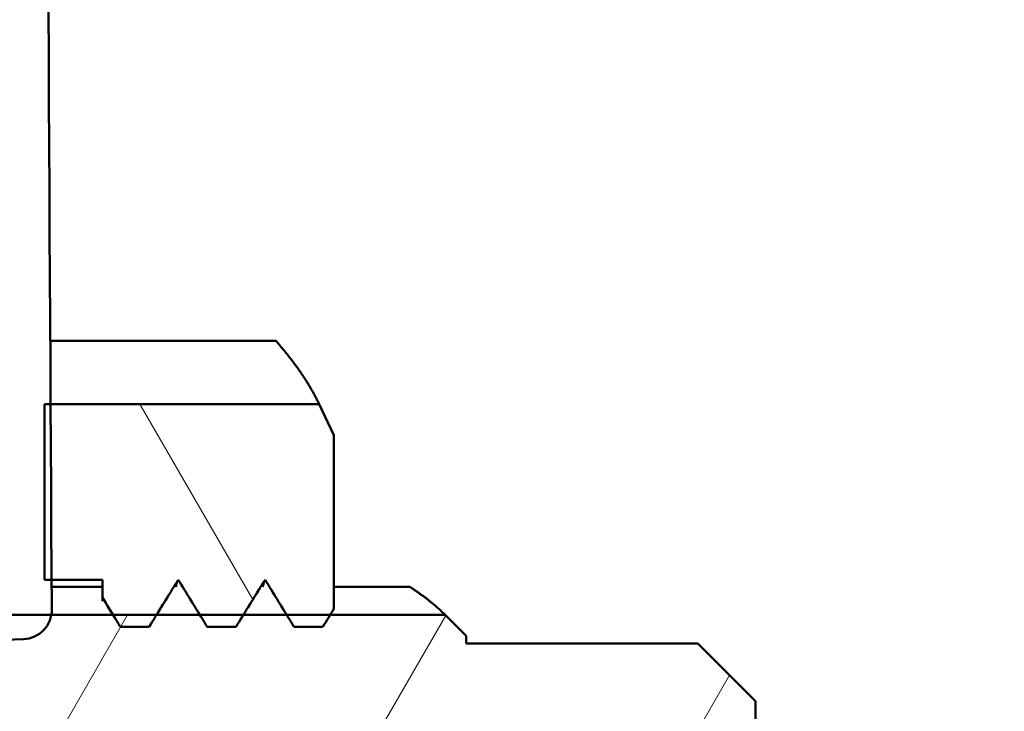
# Model space of a CAD drawing. Header units: inches. Extents: x 0.2 to 50.9, y 0.9 to 32.1.
# Tile 26 of 95: x 27.486 to 28.155, y 20.668 to 21.139. Entities that reach past the tile are written whole.
import ezdxf

# ---------------------------------------------------------------- set-up
doc = ezdxf.new("R2010")
doc.units = ezdxf.units.IN
doc.header["$LTSCALE"] = 1.5
doc.header["$MEASUREMENT"] = 0
doc.layers.add('Hatch (ANSI)', color=7, linetype='Continuous', lineweight=18)
doc.layers.add('Visible (ANSI)', color=7, linetype='Continuous', lineweight=50)

msp = doc.modelspace()

# ---------------------------------------------------------------- hatches: boundary and pattern name
at = {"layer": 'Hatch (ANSI)'}
h = msp.add_hatch(dxfattribs=at)
h.set_pattern_fill('ANSI31', color=256, scale=1.5, angle=105.0002, style=0)
edge = h.paths.add_edge_path()
edge.add_line((27.80123, 20.51951), (27.80123, 20.52148))
edge.add_line((27.80123, 20.52148), (27.80123, 20.56676))
edge.add_line((27.80123, 20.56676), (27.82485, 20.57857))
edge.add_line((27.82485, 20.57857), (27.80123, 20.59038))
edge.add_line((27.80123, 20.59038), (27.80123, 20.63959))
edge.add_line((27.80123, 20.63959), (27.72641, 20.63959))
edge.add_line((27.72641, 20.63959), (27.09258, 20.63959))
edge.add_ellipse((30.2264, 20.32464), major_axis=(0.31495, 3.13382), ratio=1, start_angle=88.01658, end_angle=90, ccw=False)
edge.add_line((27.10536, 20.74787), (26.79137, 20.74787))
edge.add_line((26.79137, 20.74787), (26.79137, 21.00377))
edge.add_line((26.79137, 21.00377), (27.15088, 21.00377))
edge.add_ellipse((30.2264, 20.32464), major_axis=(0.67913, 3.07552), ratio=1, start_angle=89.77181, end_angle=90, ccw=False)
edge.add_ellipse((27.07679, 21.0333), major_axis=(0.01728, 0.07682), ratio=1, start_angle=270, end_angle=372.68038)
edge.add_line((27.07679, 21.11204), (26.66343, 21.11204))
edge.add_ellipse((26.66343, 21.0333), major_axis=(-0.07874, 0), ratio=1, start_angle=270, end_angle=372.68038)
edge.add_ellipse((23.51382, 20.32464), major_axis=(0.69138, -3.07279), ratio=1, start_angle=83.05867, end_angle=90, ccw=False)
edge.add_line((26.64764, 20.63959), (26.64804, 20.63959))
edge.add_ellipse((23.51382, 20.32464), major_axis=(0.31495, -3.13422), ratio=1, start_angle=78.52332, end_angle=90, ccw=False)
edge.add_line((26.64804, 20.00968), (26.64764, 20.00968))
edge.add_ellipse((23.51382, 20.32464), major_axis=(-0.31495, -3.13382), ratio=1, start_angle=83.05867, end_angle=90, ccw=False)
edge.add_ellipse((26.66343, 19.61598), major_axis=(-0.01728, -0.07682), ratio=1, start_angle=270, end_angle=372.68038)
edge.add_line((26.66343, 19.53724), (27.07679, 19.53724))
edge.add_ellipse((27.07679, 19.61598), major_axis=(0.07874, 0), ratio=1, start_angle=270, end_angle=372.68038)
edge.add_ellipse((30.2264, 20.32464), major_axis=(-0.69138, 3.07279), ratio=1, start_angle=89.77181, end_angle=90, ccw=False)
edge.add_line((27.15088, 19.6455), (26.79137, 19.6455))
edge.add_line((26.79137, 19.6455), (26.79137, 19.90141))
edge.add_line((26.79137, 19.90141), (27.10536, 19.90141))
edge.add_ellipse((30.2264, 20.32464), major_axis=(-0.42323, 3.12104), ratio=1, start_angle=88.01658, end_angle=90, ccw=False)
edge.add_line((27.09258, 20.00968), (27.72641, 20.00968))
edge.add_line((27.72641, 20.00968), (27.80123, 20.00968))
edge.add_line((27.80123, 20.00968), (27.80123, 20.0589))
edge.add_line((27.80123, 20.0589), (27.82485, 20.07071))
edge.add_line((27.82485, 20.07071), (27.80123, 20.08252))
edge.add_line((27.80123, 20.08252), (27.80123, 20.1278))
edge.add_line((27.80123, 20.1278), (27.80123, 20.12977))
edge.add_line((27.80123, 20.12977), (27.98625, 20.12977))
edge.add_line((27.98625, 20.12977), (28.08469, 20.12977))
edge.add_line((28.08469, 20.12977), (28.08469, 20.16716))
edge.add_line((28.08469, 20.16716), (28.14373, 20.16716))
edge.add_line((28.14373, 20.16716), (28.15536, 20.16716))
edge.add_line((28.15536, 20.16716), (28.15536, 20.23438))
edge.add_spline(control_points=[(28.15536, 20.23438), (28.15444, 20.23564), (28.15367, 20.23705), (28.15243, 20.24005), (28.15191, 20.24204), (28.15172, 20.24395)], knot_values=[0.044559, 0.044559, 0.044559, 0.044559, 0.055539, 0.055539, 0.069235, 0.069235, 0.069235, 0.069235], degree=3, periodic=0)
edge.add_line((28.15172, 20.24395), (27.71855, 20.24395))
edge.add_line((27.71855, 20.24395), (27.71855, 20.25388))
edge.add_line((27.71855, 20.25388), (27.71855, 20.39158))
edge.add_line((27.71855, 20.39158), (27.71855, 20.40532))
edge.add_line((27.71855, 20.40532), (27.7876, 20.40532))
edge.add_line((27.7876, 20.40532), (27.80662, 20.40532))
edge.add_line((27.80662, 20.40532), (27.86634, 20.40532))
edge.add_line((27.86634, 20.40532), (27.88536, 20.40532))
edge.add_line((27.88536, 20.40532), (27.94508, 20.40532))
edge.add_line((27.94508, 20.40532), (27.9641, 20.40532))
edge.add_line((27.9641, 20.40532), (28.02382, 20.40532))
edge.add_line((28.02382, 20.40532), (28.04284, 20.40532))
edge.add_line((28.04284, 20.40532), (28.10256, 20.40532))
edge.add_line((28.10256, 20.40532), (28.12158, 20.40532))
edge.add_line((28.12158, 20.40532), (28.15172, 20.40532))
edge.add_spline(control_points=[(28.15172, 20.40532), (28.15191, 20.40723), (28.15243, 20.40923), (28.15367, 20.41222), (28.15444, 20.41363), (28.15536, 20.4149)], knot_values=[0.227006, 0.227006, 0.227006, 0.227006, 0.240702, 0.240702, 0.251682, 0.251682, 0.251682, 0.251682], degree=3, periodic=0)
edge.add_line((28.15536, 20.4149), (28.15536, 20.48212))
edge.add_line((28.15536, 20.48212), (28.08469, 20.48212))
edge.add_line((28.08469, 20.48212), (28.08469, 20.48606))
edge.add_line((28.08469, 20.48606), (28.08469, 20.51951))
edge.add_line((28.08469, 20.51951), (27.98625, 20.51951))
edge.add_line((27.98625, 20.51951), (27.80123, 20.51951))
h = msp.add_hatch(dxfattribs=at)
h.set_pattern_fill('ANSI31', color=256, scale=1.5, angle=15, style=0)
edge = h.paths.add_edge_path()
edge.add_line((27.94688, 20.7144), (27.7894, 20.7144))
edge.add_line((27.7894, 20.7144), (27.7894, 20.71941))
edge.add_line((27.7894, 20.71941), (27.7751, 20.73371))
edge.add_line((27.7751, 20.73371), (27.69685, 20.73371))
edge.add_line((27.69685, 20.73371), (27.66734, 20.73371))
edge.add_line((27.66734, 20.73371), (27.63779, 20.73371))
edge.add_line((27.63779, 20.73371), (27.60828, 20.73371))
edge.add_line((27.60828, 20.73371), (27.57874, 20.73371))
edge.add_line((27.57874, 20.73371), (27.54923, 20.73371))
edge.add_line((27.54923, 20.73371), (27.50723, 20.73371))
edge.add_line((27.50723, 20.73371), (27.38759, 20.73371))
edge.add_line((27.38759, 20.73371), (27.38256, 20.73371))
edge.add_line((27.38256, 20.73371), (27.27759, 20.73371))
edge.add_line((27.27759, 20.73371), (27.27759, 20.87582))
edge.add_line((27.27759, 20.87582), (27.23822, 20.87582))
edge.add_line((27.23822, 20.87582), (27.12011, 20.7577))
edge.add_line((27.12011, 20.7577), (27.12011, 20.65337))
edge.add_spline(control_points=[(27.12011, 20.65337), (27.12011, 20.65191), (27.12045, 20.6502), (27.12157, 20.64751), (27.12254, 20.64605), (27.1246, 20.64399), (27.12606, 20.64302), (27.12875, 20.6419), (27.13046, 20.64156), (27.13192, 20.64156)], knot_values=[0.044429, 0.044429, 0.044429, 0.044429, 0.055537, 0.055537, 0.066644, 0.066644, 0.077751, 0.077751, 0.088859, 0.088859, 0.088859, 0.088859], degree=3, periodic=0)
edge.add_line((27.13192, 20.64156), (27.72641, 20.64156))
edge.add_line((27.72641, 20.64156), (27.72641, 20.63959))
edge.add_line((27.72641, 20.63959), (27.72641, 20.52148))
edge.add_line((27.72641, 20.52148), (27.80123, 20.52148))
edge.add_line((27.80123, 20.52148), (27.98625, 20.52148))
edge.add_line((27.98625, 20.52148), (27.98625, 20.66125))
edge.add_line((27.98625, 20.66125), (27.98625, 20.67503))
edge.add_line((27.98625, 20.67503), (27.94688, 20.7144))
edge = h.paths.add_edge_path()
edge.add_line((27.7894, 19.93488), (27.87602, 19.93488))
edge.add_spline(control_points=[(27.87602, 19.93488), (27.87747, 19.93488), (27.87919, 19.93522), (27.88188, 19.93634), (27.88334, 19.93731), (27.8854, 19.93937), (27.88637, 19.94082), (27.88749, 19.94352), (27.88783, 19.94523), (27.88783, 19.94669)], knot_values=[0, 0, 0, 0, 0.011107, 0.011107, 0.022214, 0.022214, 0.033322, 0.033322, 0.044429, 0.044429, 0.044429, 0.044429], degree=3, periodic=0)
edge.add_line((27.88783, 19.94669), (27.88783, 20.1278))
edge.add_line((27.88783, 20.1278), (27.80123, 20.1278))
edge.add_line((27.80123, 20.1278), (27.72641, 20.1278))
edge.add_line((27.72641, 20.1278), (27.72641, 20.00968))
edge.add_line((27.72641, 20.00968), (27.72641, 20.00771))
edge.add_line((27.72641, 20.00771), (27.13192, 20.00771))
edge.add_spline(control_points=[(27.13192, 20.00771), (27.13046, 20.00771), (27.12875, 20.00737), (27.12606, 20.00626), (27.1246, 20.00529), (27.12254, 20.00322), (27.12157, 20.00177), (27.12045, 19.99908), (27.12011, 19.99736), (27.12011, 19.9959)], knot_values=[-0.088859, -0.088859, -0.088859, -0.088859, -0.077751, -0.077751, -0.066644, -0.066644, -0.055537, -0.055537, -0.044429, -0.044429, -0.044429, -0.044429], degree=3, periodic=0)
edge.add_line((27.12011, 19.9959), (27.12011, 19.89157))
edge.add_line((27.12011, 19.89157), (27.23822, 19.77346))
edge.add_line((27.23822, 19.77346), (27.27759, 19.77346))
edge.add_line((27.27759, 19.77346), (27.27759, 19.91443))
edge.add_line((27.27759, 19.91443), (27.38759, 19.91443))
edge.add_line((27.38759, 19.91443), (27.38854, 19.91443))
edge.add_line((27.38854, 19.91443), (27.50582, 19.91443))
edge.add_line((27.50582, 19.91443), (27.54196, 19.91443))
edge.add_line((27.54196, 19.91443), (27.54981, 19.91443))
edge.add_line((27.54981, 19.91443), (27.57797, 19.91443))
edge.add_line((27.57797, 19.91443), (27.60887, 19.91443))
edge.add_line((27.60887, 19.91443), (27.63703, 19.91443))
edge.add_line((27.63703, 19.91443), (27.66792, 19.91443))
edge.add_line((27.66792, 19.91443), (27.69608, 19.91443))
edge.add_line((27.69608, 19.91443), (27.69944, 19.91443))
edge.add_line((27.69944, 19.91443), (27.77397, 19.91443))
edge.add_line((27.77397, 19.91443), (27.7894, 19.92987))
edge.add_line((27.7894, 19.92987), (27.7894, 19.93488))
h = msp.add_hatch(dxfattribs=at)
h.set_pattern_fill('ANSI31', color=256, scale=1.5, angle=75.0002, style=0)
h.paths.add_polyline_path([(27.67225, 20.72574), (27.69194, 20.72574), (27.69685, 20.73371), (27.69944, 20.73793), (27.69944, 20.85613), (27.68941, 20.87708), (27.50671, 20.87708), (27.50259, 20.87708), (27.50259, 20.7577), (27.50742, 20.7577), (27.54196, 20.7577), (27.54196, 20.74551), (27.54923, 20.73371), (27.55414, 20.72574), (27.57383, 20.72574), (27.57874, 20.73371), (27.59351, 20.7577), (27.60828, 20.73371), (27.6132, 20.72574), (27.63288, 20.72574), (27.63779, 20.73371), (27.65256, 20.7577), (27.66734, 20.73371)])
h.paths.add_polyline_path([(27.69944, 19.91989), (27.69608, 19.91443), (27.682, 19.89157), (27.66792, 19.91443), (27.66232, 19.92354), (27.64263, 19.92354), (27.63703, 19.91443), (27.62295, 19.89157), (27.60887, 19.91443), (27.60326, 19.92354), (27.58358, 19.92354), (27.57797, 19.91443), (27.56389, 19.89157), (27.54981, 19.91443), (27.54421, 19.92354), (27.54196, 19.92354), (27.54196, 19.91443), (27.54196, 19.89157), (27.51374, 19.89157), (27.50259, 19.89157), (27.50259, 19.77106), (27.51479, 19.77106), (27.68887, 19.77106), (27.69944, 19.79315), (27.69944, 19.91443)])

# ---------------------------------------------------------------- linework, layer by layer
at = {"layer": 'Visible (ANSI)'}
for p, q in [((27.5065, 20.92022), (27.66007, 20.92022)), ((27.68941, 20.87708), (27.50259, 20.87708)), ((27.50259, 20.87708), (27.50259, 20.7577)), ((27.69944, 20.85613), (27.68914, 20.87765)), ((27.69944, 20.85613), (27.68941, 20.87708)), ((27.69944, 20.73793), (27.69944, 20.85613)), ((27.69944, 20.85613), (27.69944, 20.85613)), ((27.50259, 20.7577), (27.54196, 20.7577)), ((27.50746, 20.75286), (27.54196, 20.75286)), ((27.54196, 20.7577), (27.54196, 20.74551)), ((27.69944, 20.75286), (27.75111, 20.75286)), ((27.54196, 20.74551), (27.54196, 20.74317)), ((27.7751, 20.73371), (27.27759, 20.73371)), ((27.7894, 20.71941), (27.77454, 20.73428)), ((27.7894, 20.71941), (27.7751, 20.73371)), ((27.55414, 20.72574), (27.57383, 20.72574)), ((27.6132, 20.72574), (27.63288, 20.72574)), ((27.67225, 20.72574), (27.69194, 20.72574)), ((27.7894, 20.7144), (27.7894, 20.71941)), ((27.7894, 20.71941), (27.7894, 20.71941)), ((27.38269, 20.71356), (27.48825, 20.71725)), ((27.94688, 20.7144), (27.7894, 20.7144)), ((27.7894, 20.7144), (27.94688, 20.7144)), ((27.98625, 20.67503), (27.94688, 20.7144)), ((27.94688, 20.7144), (27.94688, 20.7144)), ((27.98625, 20.67503), (27.94688, 20.7144)), ((27.98625, 20.52148), (27.98625, 20.67503)), ((27.98625, 20.67503), (27.98625, 20.67503))]:
    msp.add_line(p, q, dxfattribs=at)
for points, knots in [([(27.50754, 20.73736), (27.50396, 21.32039), (27.50073, 22.07865), (27.50073, 24.59154), (27.51196, 25.82627), (27.5159, 26.25578)], [-4.824588, -4.824588, -4.824588, -4.824588, -3.161477, -3.161477, -0.037918, -0.037918, -0.037918, -0.037918]), ([(27.57383, 20.72574), (27.57929, 20.73461), (27.58477, 20.74352), (27.59133, 20.75416), (27.59242, 20.75593), (27.59351, 20.7577)], [-0.09526783, -0.09526783, -0.09526783, -0.09526783, -0.0158467, -0.0158467, -0.00000138, -0.00000138, -0.00000138, -0.00000138]), ([(27.59351, 20.7577), (27.59897, 20.74883), (27.60446, 20.73992), (27.61102, 20.72928), (27.61211, 20.72751), (27.6132, 20.72574)], [-0.09528893, -0.09528893, -0.09528893, -0.09528893, -0.01584448, -0.01584448, -0.00000362, -0.00000362, -0.00000362, -0.00000362]), ([(27.63288, 20.72574), (27.63835, 20.73461), (27.64383, 20.74352), (27.65038, 20.75416), (27.65147, 20.75593), (27.65256, 20.7577)], [-0.09526713, -0.09526713, -0.09526713, -0.09526713, -0.01584668, -0.01584668, -0.00000129, -0.00000129, -0.00000129, -0.00000129]), ([(27.65256, 20.7577), (27.65803, 20.74883), (27.66351, 20.73992), (27.67007, 20.72928), (27.67116, 20.72751), (27.67225, 20.72574)], [-0.09528882, -0.09528882, -0.09528882, -0.09528882, -0.01584447, -0.01584447, -0.00000412, -0.00000412, -0.00000412, -0.00000412]), ([(27.54196, 20.74551), (27.54493, 20.74069), (27.5479, 20.73586), (27.55196, 20.72928), (27.55305, 20.72751), (27.55414, 20.72574)], [-0.05895097, -0.05895097, -0.05895097, -0.05895097, -0.01584447, -0.01584447, -0.00000282, -0.00000282, -0.00000282, -0.00000282]), ([(27.48825, 20.71725), (27.49083, 20.71734), (27.49339, 20.71794), (27.49809, 20.72005), (27.50022, 20.72156), (27.50377, 20.72526), (27.50518, 20.72746), (27.50708, 20.73223), (27.50756, 20.7348), (27.50754, 20.73736)], [-0.07834491, -0.07834491, -0.07834491, -0.07834491, -0.05865054, -0.05865054, -0.03909289, -0.03909289, -0.01954397, -0.01954397, -0.00000001, -0.00000001, -0.00000001, -0.00000001])]:
    msp.add_open_spline(points, degree=3, knots=knots, dxfattribs=at)
for points, weights in [([(27.66007, 20.92022), (27.67975, 20.89752), (27.68941, 20.87708)], [1.35898384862, 1.40955945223, 1.4358014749]), ([(27.7751, 20.73371), (27.76596, 20.74301), (27.75111, 20.75286)], [1.66877945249, 1.64998418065, 1.62034795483])]:
    msp.add_rational_spline(points, weights, degree=2, dxfattribs=at)
for points in [[(27.59206, 20.75285), (27.59229, 20.75447), (27.59253, 20.75568), (27.59276, 20.75649)], [(27.65111, 20.75286), (27.65135, 20.75447), (27.65158, 20.75568), (27.65181, 20.75649)], [(27.69194, 20.72574), (27.69444, 20.72979), (27.69694, 20.73386), (27.69944, 20.73793)]]:
    msp.add_open_spline(points, degree=3, dxfattribs=at)

doc.saveas('drawing.dxf')
